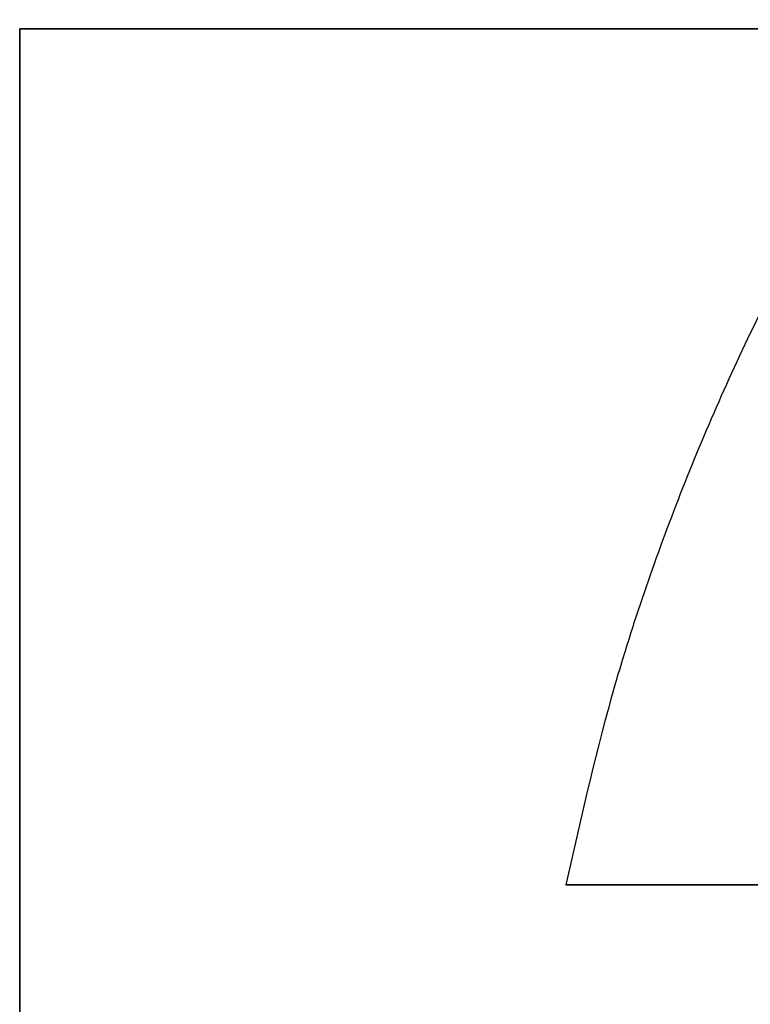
# Model space of a CAD drawing. Header units: millimetres. Extents: x -726 to 706, y -16 to 15.
# Tile 151 of 256: x -619.22 to -615.59, y 1.92 to 6.8. Entities that reach past the tile are written whole.
import ezdxf

# ---------------------------------------------------------------- set-up
doc = ezdxf.new("R2010")
doc.units = ezdxf.units.MM
doc.layers.add('METAL NEGRO', color=7, linetype='Continuous')

msp = doc.modelspace()

# ---------------------------------------------------------------- linework, layer by layer
at = {"layer": 'METAL NEGRO'}
for p, q in [((-619.2164, -6.2403, 1118.081), (-619.2164, 6.7597, 1118.081)), ((-619.2164, 6.7597, 1118.081), (-608.2164, 6.7597, 1118.081)), ((-616.5037, 2.5097, 16.1603), (-611.6878, 2.5097, 16.1603))]:
    msp.add_line(p, q, dxfattribs=at)
at = {"layer": 'METAL NEGRO', "extrusion": (0, 1, 0)}
msp.add_arc((605.226, 16.1603, 2.5097), 11.2777, 336.03481, 23.96519, dxfattribs=at)
at = {"layer": 'METAL NEGRO'}
msp.add_rational_spline([(-605.226, 11.7597, 16.1603), (-614.6583, 11.7597, 16.1603), (-616.5037, 2.5097, 16.1603)], [1, 0.746414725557, 0.931934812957], degree=2, dxfattribs=at)
for points in [[(-619.2164, -6.2403, 1117.831), (-619.2164, 6.7597, 1117.831)], [(-619.2164, 6.7597, 1117.831), (-619.2164, 6.7597, 1118.331)], [(-619.2164, 6.7597, 1118.331), (-619.2164, -6.2403, 1118.331)], [(-619.2164, 6.7597, 1117.831), (-608.2164, 6.7597, 1117.831)], [(-608.2164, 6.7597, 1118.331), (-619.2164, 6.7597, 1118.331)]]:
    msp.add_open_spline(points, degree=1, dxfattribs=at)

doc.saveas('drawing.dxf')
